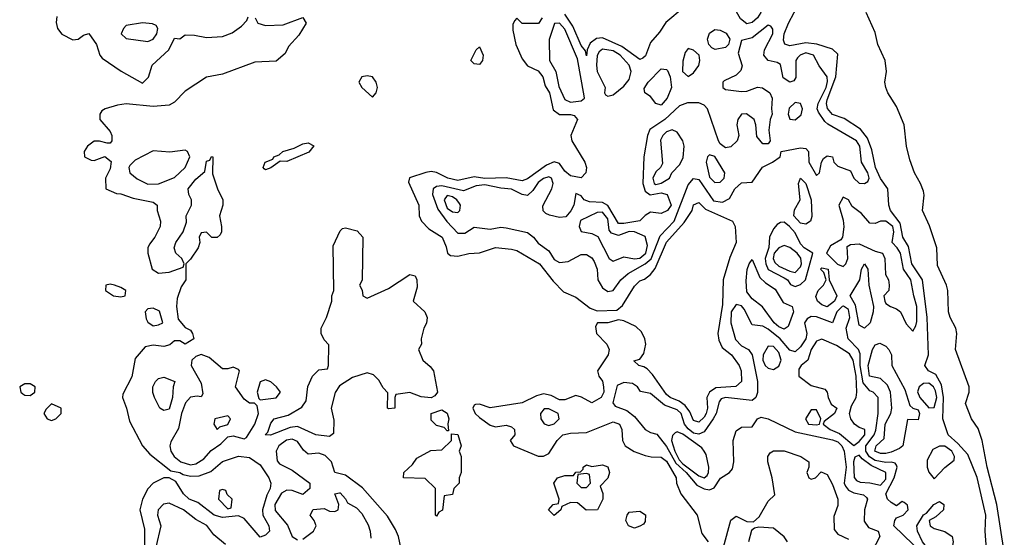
# Model space of a CAD drawing. Header units: inches. Extents: x 2792272 to 2951639, y 860504 to 1033803.
# Tile 191 of 209: x 2925471 to 2929152, y 994347 to 996283. Entities that reach past the tile are written whole.
import ezdxf

# ---------------------------------------------------------------- set-up
doc = ezdxf.new("R2010")
doc.units = ezdxf.units.IN
doc.header["$MEASUREMENT"] = 0
doc.layers.add('C9929', color=7, linetype='Continuous')

msp = doc.modelspace()

# ---------------------------------------------------------------- linework, layer by layer
at = {"layer": 'C9929', "color": 4}
for points, elevation in [([(2928190, 996267.3), (2928166.2, 996286.1), (2928129.6, 996350), (2928150, 996379.1), (2928170, 996384.9), (2928230, 996361.7), (2928241.7, 996350), (2928248.1, 996330), (2928242.8, 996310), (2928230, 996289.7), (2928210, 996272.6)], 8), ([(2925930, 996271.8), (2925870, 996260.9), (2925859.1, 996250), (2925850.5, 996230), (2925870, 996212.7), (2925950, 996202.2), (2925970, 996210.4), (2925984.4, 996230), (2925987.6, 996250), (2925981.2, 996261.2), (2925968.2, 996268.2)], 8), ([(2928270, 996262.9), (2928210, 996215.6), (2928170, 996205.2), (2928157.6, 996157.6), (2928172.4, 996110), (2928167.2, 996092.8), (2928150, 996075.6), (2928105.3, 996054.7), (2928100.7, 996050), (2928100.7, 996030), (2928110, 996022), (2928170, 996014), (2928190, 996015.3), (2928230, 996030.4), (2928248.8, 996028.8), (2928276.3, 996010), (2928284.4, 995990), (2928281.6, 995950), (2928284.9, 995930), (2928277.1, 995910), (2928272, 995870), (2928277.3, 995830), (2928270, 995819), (2928250, 995819.3), (2928226.8, 995846.8), (2928223.6, 995890), (2928217, 995910), (2928188.4, 995931.6), (2928170, 995929.4), (2928156.4, 995910), (2928152.2, 995890), (2928159.5, 995850), (2928153.4, 995830), (2928130, 995807.6), (2928110, 995803.6), (2928090, 995818.7), (2928083.5, 995830), (2928042.2, 995950), (2928030, 995963.1), (2928010, 995972), (2927967.9, 995972.1), (2927938.4, 995961.6), (2927883.7, 995910), (2927827.1, 995872.9), (2927818.7, 995850), (2927804.9, 995770), (2927801.3, 995670), (2927810, 995642), (2927828.3, 995628.3), (2927870, 995635.4), (2927892.2, 995630), (2927906.4, 995590), (2927893.4, 995570), (2927870, 995558.5), (2927830, 995563.1), (2927810, 995551.3), (2927789.3, 995530.7), (2927730, 995520.7), (2927710, 995521.5), (2927670, 995588.7), (2927650, 995599.2), (2927601.4, 995601.4), (2927581.2, 995610), (2927570, 995624), (2927550, 995632.7), (2927543.6, 995590), (2927532.2, 995567.8), (2927513.7, 995546.3), (2927490, 995543.9), (2927451.7, 995551.7), (2927437.8, 995557.8), (2927428.5, 995568.5), (2927427.2, 995587.2), (2927460.8, 995650), (2927465.4, 995670), (2927459.5, 995690), (2927450, 995695.8), (2927430, 995689.7), (2927410, 995674.5), (2927390, 995644.7), (2927370, 995625.3), (2927350, 995629.7), (2927310, 995649.8), (2927270, 995652.8), (2927210, 995665.4), (2927177.6, 995662.4), (2927130, 995642.7), (2927050, 995662.2), (2927030, 995658.9), (2927017.1, 995650), (2927014.3, 995630), (2927034.4, 995574.4), (2927068.3, 995528.3), (2927110, 995485.3), (2927135.2, 995484.8), (2927170, 995507.7), (2927230, 995500.3), (2927270, 995507.7), (2927290, 995505.2), (2927370, 995487), (2927392.7, 995470), (2927410, 995448), (2927450, 995419.1), (2927470, 995386.7), (2927490, 995375.3), (2927521.7, 995378.3), (2927570, 995404.4), (2927590, 995404.4), (2927610, 995392.7), (2927619, 995379), (2927630.3, 995350), (2927633.4, 995310), (2927650, 995280.7), (2927670, 995266.7), (2927690, 995270.5), (2927718.9, 995310), (2927745.6, 995334.4), (2927810, 995370.2), (2927831.7, 995388.3), (2927865.5, 995474.5), (2927918.8, 995530), (2927970, 995665.5), (2927990, 995688.7), (2928010, 995684.9), (2928065.6, 995605.6), (2928098.8, 995601.2), (2928125.1, 995614.9), (2928145.1, 995650), (2928170, 995673.4), (2928210, 995676), (2928248.2, 995731.8), (2928286, 995750), (2928314, 995770), (2928318, 995790), (2928390, 995804), (2928410, 995801), (2928421, 995790), (2928422, 995750), (2928450, 995701), (2928462, 995710), (2928469.2, 995750.8), (2928476, 995764), (2928490, 995774), (2928510, 995770.7), (2928514.9, 995750), (2928530, 995734.9), (2928577.8, 995717.7), (2928590.4, 995690), (2928610, 995672), (2928630, 995670.4), (2928642, 995678), (2928646.6, 995690), (2928642, 995710), (2928618.7, 995750), (2928612, 995810), (2928599.6, 995830), (2928492.9, 995892.9), (2928481.9, 995901.9), (2928457.4, 995937.4), (2928453.1, 995950), (2928456.8, 995970), (2928486, 996030), (2928491.7, 996051.7), (2928489.8, 996070), (2928460.4, 996110), (2928438.7, 996150), (2928410, 996159), (2928389.5, 996150.5), (2928379.7, 996140.3), (2928373.6, 996130), (2928373, 996067), (2928365.5, 996054.5), (2928350, 996049.3), (2928326, 996066), (2928315.8, 996115.8), (2928303.5, 996123.5), (2928269.3, 996130), (2928253.3, 996150), (2928255.8, 996170), (2928286.6, 996230), (2928287.3, 996247.3), (2928279.3, 996259.3)], 12), ([(2927490, 996269.6), (2927470.7, 996269.3), (2927450.4, 996209.6), (2927452, 996130), (2927475.3, 996090), (2927486.4, 996033.6), (2927510, 995984.9), (2927530, 995974.9), (2927570, 995979.1), (2927582.7, 995990), (2927582, 995998), (2927556.7, 996136.7), (2927510, 996247.8)], 12), ([(2928071.2, 996171.2), (2928058.5, 996178.5), (2928048.2, 996190), (2928042.6, 996210), (2928050, 996232.7), (2928070, 996247), (2928090, 996244.4), (2928112.6, 996232.6), (2928126, 996210), (2928120.8, 996190), (2928110, 996179.2)], 8), ([(2927190, 996115.3), (2927170, 996118), (2927158, 996130), (2927178, 996170), (2927190, 996182), (2927204.7, 996150), (2927201, 996130)], 4), ([(2927650, 996173.1), (2927637.5, 996162.5), (2927630.8, 996149.2), (2927627.2, 996112.8), (2927630.1, 996090), (2927660.5, 996030), (2927657.3, 996010), (2927662, 996002), (2927670, 995997.3), (2927690, 996002), (2927730, 996034), (2927750, 996059.1), (2927757.7, 996090), (2927750, 996113.3), (2927716.4, 996150), (2927690, 996167.1)], 12), ([(2927970, 996175.3), (2927959.8, 996160.2), (2927950, 996128), (2927948.9, 996090), (2927970, 996070.8), (2927990, 996084.9), (2928010, 996111.3), (2928014.7, 996130), (2928011.2, 996150), (2927990, 996169.3)], 12), ([(2927870, 995963.6), (2927850, 995969.5), (2927830, 995996), (2927809, 996010), (2927806.3, 996026.3), (2927821.2, 996050), (2927870, 996099.1), (2927890, 996097.3), (2927892.7, 996092.7), (2927903.7, 996070), (2927908.5, 996030), (2927892, 995990)], 8), ([(2926770, 996073), (2926750.6, 996069.4), (2926739.1, 996050), (2926750.8, 996030), (2926790, 995994), (2926803.7, 996010), (2926809.5, 996030), (2926803.6, 996050), (2926790, 996069.4)], 8), ([(2928370, 995973.5), (2928347.9, 995952.1), (2928344.4, 995930), (2928350, 995910.8), (2928370, 995908.4), (2928393.2, 995926.8), (2928398, 995950), (2928390, 995969.4)], 16), ([(2927911.3, 995871.3), (2927890, 995863.5), (2927875.3, 995850), (2927867.4, 995832.6), (2927874.9, 995745.1), (2927867.7, 995730), (2927850, 995714.5), (2927838.9, 995690), (2927843, 995670), (2927850, 995667.1), (2927870, 995672.2), (2927900.9, 995690), (2927909.4, 995710.6), (2927938.8, 995741.2), (2927951.9, 995768.1), (2927955.9, 995810), (2927950.6, 995830.6), (2927930, 995862.9)], 16), ([(2926470, 995753.2), (2926445.4, 995754.6), (2926410, 995729), (2926390, 995722), (2926385.2, 995725.2), (2926382, 995730), (2926388.7, 995750), (2926418, 995762), (2926422, 995770), (2926442, 995778), (2926455.3, 995790), (2926497, 995803), (2926530, 995819.1), (2926550, 995822.8), (2926571.3, 995811.3), (2926552.8, 995787.2)], 4), ([(2926090, 995795.4), (2926032.3, 995787.7), (2925970, 995792.8), (2925902.8, 995757.2), (2925882.7, 995737.3), (2925879, 995730), (2925882.8, 995710), (2925910, 995687.4), (2925950, 995667.7), (2925990, 995669), (2926050, 995693.4), (2926089.6, 995730), (2926108, 995770), (2926098.4, 995790)], 8), ([(2928050, 995778), (2928043, 995770), (2928038.4, 995750), (2928050, 995694), (2928070, 995673.7), (2928090, 995675.8), (2928105.6, 995690), (2928108, 995710), (2928070, 995771.6)], 16), ([(2928410, 995518), (2928390, 995521.7), (2928365.4, 995550), (2928368.2, 995571.8), (2928389.4, 995610), (2928383.6, 995670), (2928390, 995690.4), (2928410, 995670.7), (2928430.4, 995610), (2928432.8, 995547.2), (2928428, 995530)], 8), ([(2927070, 995625.4), (2927058, 995610), (2927070, 995578.9), (2927090, 995564.4), (2927110, 995561.6), (2927116.3, 995570), (2927118.9, 995590), (2927115.5, 995595.5), (2927105.1, 995610), (2927090, 995620.3)], 16), ([(2928550, 995619), (2928534, 995590), (2928550, 995534), (2928551.9, 995508.1), (2928547.3, 995470), (2928540.7, 995459.3), (2928502.2, 995437.8), (2928487.7, 995410), (2928528.9, 995368.9), (2928550, 995360.3), (2928560.5, 995370), (2928567.4, 995390), (2928565.4, 995434.6), (2928578, 995442), (2928610, 995444.6), (2928670, 995417.3), (2928697.3, 995410), (2928705.7, 995390), (2928707.9, 995330), (2928719.5, 995310), (2928722.4, 995290), (2928720.7, 995270), (2928702.6, 995250), (2928706.3, 995230), (2928710, 995222), (2928726.8, 995210), (2928750, 995202.4), (2928763.8, 995190), (2928786.1, 995146.1), (2928810, 995118.8), (2928822, 995138), (2928825.7, 995154.3), (2928825.6, 995210), (2928813.6, 995250), (2928803.5, 995310), (2928775.9, 995350), (2928763.9, 995410), (2928752.4, 995430), (2928732.6, 995450), (2928739.9, 995490), (2928735.6, 995510), (2928710, 995529.8), (2928690, 995529.8), (2928670, 995520.4), (2928650, 995521.6), (2928618.5, 995558.5), (2928583.9, 995583.9), (2928570, 995609)], 12), ([(2927650, 995563.8), (2927630, 995562), (2927567.8, 995532.2), (2927562.4, 995510), (2927570, 995491), (2927610, 995483), (2927632.3, 995472.3), (2927674.8, 995390), (2927690, 995380.5), (2927730, 995396.4), (2927770, 995389.1), (2927790, 995391.6), (2927812.4, 995410), (2927818.2, 995438.2), (2927810, 995472), (2927770, 995489.7), (2927750, 995490.7), (2927710, 995476), (2927684.4, 995484.4), (2927675.6, 995495.6), (2927670, 995538.4)], 16), ([(2928330, 995525.4), (2928315.6, 995524.4), (2928302.8, 995517.3), (2928290, 995500.9), (2928274.4, 995470), (2928271.5, 995431.5), (2928259, 995390), (2928260.6, 995370), (2928270, 995348.8), (2928330, 995318), (2928342, 995310), (2928353.3, 995293.3), (2928370, 995284.9), (2928390, 995293.4), (2928409.8, 995310.2), (2928437, 995410), (2928404.7, 995430), (2928390, 995444.7), (2928370, 995486.6), (2928349.6, 995510)], 12), ([(2926770, 995242), (2926850, 995278), (2926930, 995330.6), (2926950, 995324.7), (2926956.3, 995310), (2926956.8, 995283.2), (2926942, 995230), (2926986, 995190), (2926994.9, 995170), (2926992.4, 995147.6), (2926982.8, 995130), (2926972, 995090), (2926974, 995070), (2926962, 995050), (2926978, 995010), (2927006.4, 994986.4), (2927018, 994970), (2927033, 994890), (2927024, 994876), (2927010, 994868.7), (2926972.5, 994872.5), (2926930, 994888.7), (2926878, 994882), (2926874, 994870), (2926874, 994830), (2926850, 994828), (2926846, 994830), (2926847.3, 994887.3), (2926830, 994906), (2926814.6, 994934.6), (2926794.6, 994954.6), (2926770, 994962), (2926715.3, 994944.7), (2926666.4, 994913.6), (2926650.8, 994889.2), (2926636, 994830), (2926645.4, 994785.4), (2926644.7, 994735.3), (2926630, 994724), (2926578, 994730), (2926510, 994761.6), (2926482, 994758), (2926409.2, 994729.2), (2926389, 994730), (2926399.3, 994740.7), (2926410, 994774.8), (2926422.7, 994790), (2926475.6, 994804.4), (2926526.3, 994833.7), (2926542, 994858), (2926548.7, 994911.3), (2926566, 994950), (2926590, 994974), (2926622, 994978), (2926626, 994990), (2926627.3, 995067.3), (2926610, 995086), (2926598, 995110), (2926598, 995130), (2926618, 995170), (2926638, 995230), (2926638, 995250), (2926646, 995270), (2926643.1, 995436.9), (2926670, 995494), (2926678, 995502), (2926690, 995504.7), (2926733.2, 995493.2), (2926754.8, 995470), (2926751.3, 995308.7), (2926742, 995290), (2926751.6, 995271.6), (2926754, 995250)], 4), ([(2928330, 995438.4), (2928310, 995429.8), (2928292, 995410), (2928288, 995390), (2928295.1, 995375.1), (2928310, 995361.7), (2928350, 995342.2), (2928370, 995337.6), (2928390, 995359.3), (2928394, 995370), (2928391.8, 995391.8), (2928377.6, 995410), (2928350, 995430.8)], 16), ([(2928330, 995126.3), (2928310, 995134.3), (2928291.5, 995150), (2928248.8, 995208.8), (2928210, 995238.7), (2928190, 995266), (2928187, 995307), (2928191.7, 995348.3), (2928198, 995370), (2928210, 995386.8), (2928239, 995319), (2928259.2, 995299.2), (2928295.2, 995275.2), (2928325.7, 995225.7), (2928358.8, 995210), (2928363.8, 995190), (2928344.1, 995135.9)], 8), ([(2928490, 995209.8), (2928470, 995216.9), (2928454, 995230), (2928448.2, 995248.2), (2928456.2, 995270), (2928476, 995290), (2928486.6, 995310), (2928477.5, 995337.5), (2928465.6, 995350), (2928470, 995354.9), (2928494, 995350), (2928498, 995310), (2928526, 995250), (2928518, 995230)], 8), ([(2928630, 995129), (2928610, 995141.2), (2928595.9, 995215.9), (2928575.6, 995250), (2928612.7, 995310), (2928618, 995350), (2928630, 995370.5), (2928642, 995350), (2928645.5, 995290), (2928663.1, 995210), (2928662, 995190), (2928650.4, 995149.7)], 8), ([(2925810, 995294), (2925794, 995290), (2925792, 995270), (2925822, 995250), (2925850, 995246.8), (2925866, 995250), (2925868, 995270), (2925850, 995282), (2925826, 995290)], 4), ([(2925970, 995204), (2925950, 995202), (2925941, 995190), (2925944, 995164), (2925950, 995152), (2925970, 995138), (2925990, 995142), (2926006, 995150), (2925993.6, 995193.6)], 4), ([(2928470, 995088.3), (2928456.1, 995083.9), (2928450, 995081.3), (2928430.2, 995050), (2928418, 995010), (2928392.4, 994990), (2928384, 994976), (2928384.7, 994950), (2928430, 994915), (2928481.3, 994901.3), (2928490.3, 994890.2), (2928493.7, 994870), (2928505.3, 994845.2), (2928526.8, 994830), (2928517.3, 994810), (2928479.6, 994780.4), (2928474.8, 994770), (2928502, 994750), (2928536, 994736), (2928590, 994690.3), (2928610, 994705.7), (2928630.8, 994730), (2928631.2, 994750), (2928610, 994757.6), (2928592.8, 994770), (2928579.1, 994790), (2928573.3, 994810), (2928581.5, 994838.5), (2928598, 994870), (2928601.6, 994890), (2928598.4, 994950), (2928588, 995010), (2928573.5, 995033.5), (2928524.6, 995064.6)], 16), ([(2928270, 995062), (2928250.3, 995030), (2928249.4, 995009.4), (2928258, 994990), (2928270, 994979.6), (2928290, 994974.9), (2928310, 994988), (2928317.6, 995010), (2928310, 995038.4), (2928290, 995060.5)], 16), ([(2928830, 994786.3), (2928790, 994788), (2928773.1, 994690), (2928760.5, 994679.5), (2928730, 994666), (2928710, 994660.3), (2928690, 994660.9), (2928668.8, 994670), (2928674, 994690), (2928703.3, 994716.7), (2928706.5, 994770), (2928728.7, 994810), (2928731.5, 994830), (2928726.8, 994890), (2928716.3, 994916.3), (2928690, 994940.7), (2928648, 994950), (2928643.8, 994990), (2928659.6, 995050), (2928670, 995067.3), (2928687.2, 995072.8), (2928710, 995062), (2928720.5, 995050), (2928730.5, 995030), (2928732.4, 994990), (2928780.7, 994900.7), (2928799.8, 994839.8), (2928810.3, 994830.3), (2928830, 994824), (2928835.6, 994810)], 8), ([(2926150, 995030.9), (2926130, 995024), (2926114.9, 995010), (2926112.9, 994990), (2926150, 994924), (2926156.1, 994883.9), (2926150, 994872.7), (2926135.3, 994875.3), (2926110, 994871.5), (2926091.8, 994850), (2926076.5, 994810), (2926065.1, 994754.9), (2926035.8, 994704.2), (2926032.2, 994690), (2926036.9, 994670), (2926049, 994650), (2926074.3, 994630), (2926110, 994618.9), (2926130, 994621.9), (2926159.4, 994640.6), (2926187.4, 994672.6), (2926223.2, 994696.8), (2926250, 994722.8), (2926270, 994727.2), (2926310, 994715.6), (2926318.8, 994721.2), (2926351, 994770), (2926363.6, 994810), (2926359.3, 994839.3), (2926349.2, 994849.2), (2926330, 994849.4), (2926310, 994863.6), (2926277.7, 994910), (2926292.7, 994970), (2926290, 994975.3), (2926270, 994984), (2926250, 994977.2), (2926230, 994978), (2926179.8, 995019.8)], 8), ([(2926010, 994821.2), (2925995.3, 994830), (2925975.3, 994870), (2925969.3, 994889.3), (2925969.3, 994910), (2925979, 994930), (2925990, 994941), (2926010, 994946), (2926051, 994930), (2926044.7, 994910), (2926042.8, 994870), (2926030, 994826)], 4), ([(2926390, 994936.2), (2926370.6, 994929.4), (2926359.1, 994890), (2926366, 994866), (2926370, 994862), (2926430, 994868.4), (2926446.6, 994890), (2926432, 994910), (2926410, 994929.3)], 8), ([(2925510, 994921.2), (2925490, 994921.2), (2925471.3, 994910), (2925476, 994890), (2925483.4, 994883.4), (2925490, 994878.8), (2925510, 994878), (2925528, 994890), (2925528.7, 994910)], 4), ([(2928870, 994924.4), (2928850, 994922.4), (2928834.3, 994910), (2928828.4, 994891.6), (2928836.2, 994870), (2928870, 994831.6), (2928890, 994832.4), (2928900.2, 994870), (2928895.4, 994895.4), (2928887.6, 994910)], 12), ([(2925590, 994846), (2925570, 994826), (2925562, 994810), (2925574, 994790), (2925590, 994784.7), (2925606, 994790), (2925626, 994810), (2925626, 994830)], 4), ([(2927070, 994746), (2927058, 994758), (2927030, 994766), (2927010, 994786), (2927009.2, 994810.8), (2927050, 994824.7), (2927070, 994811.3), (2927076, 994790), (2927072, 994772), (2927074, 994746)], 4), ([(2927450, 994828.2), (2927432.4, 994827.6), (2927418.4, 994810), (2927420.3, 994790), (2927431.7, 994771.7), (2927450, 994765.2), (2927470, 994772.2), (2927487.8, 994790), (2927485.1, 994810)], 12), ([(2928430, 994824.2), (2928408.7, 994790), (2928420.5, 994770), (2928450, 994767.7), (2928462, 994770), (2928466.6, 994790), (2928450, 994824)], 16), ([(2926250, 994802), (2926201, 994790), (2926197.3, 994770), (2926210, 994751), (2926220.1, 994759.9), (2926250, 994768.8), (2926259, 994790)], 12), ([(2927030, 994426), (2927026, 994430), (2927026, 994530), (2926987.3, 994567.3), (2926906, 994570), (2926908, 994590), (2926940.4, 994619.6), (2926956.4, 994643.6), (2927008.4, 994671.6), (2927050, 994674), (2927086, 994710), (2927086, 994734), (2927110, 994732), (2927122, 994690), (2927114, 994670), (2927122, 994650), (2927122, 994590), (2927114, 994570), (2927114, 994550), (2927094, 994530), (2927090, 994508), (2927058, 994502), (2927051.6, 994448.4), (2927038, 994442)], 4), ([(2927930, 994741.5), (2927921.8, 994738.2), (2927912.1, 994727.9), (2927908.6, 994710), (2927920.3, 994670), (2927937.1, 994637.1), (2927950, 994622), (2928010, 994576.8), (2928030, 994569.3), (2928041.4, 994578.6), (2928046.6, 994590), (2928048.2, 994610), (2928037.3, 994657.3), (2928029.9, 994669.9), (2928021.4, 994681.4), (2927950, 994733.5)], 16), ([(2928930, 994688.8), (2928910, 994688.7), (2928884.7, 994675.3), (2928863.9, 994636.1), (2928864.4, 994610), (2928870, 994590.8), (2928890, 994565.5), (2928930, 994608.8), (2928964.4, 994635.6), (2928966, 994650), (2928955.8, 994670)], 12), ([(2928610, 994654.7), (2928593.3, 994646.7), (2928588.7, 994630), (2928591.3, 994571.3), (2928599.9, 994559.9), (2928613.6, 994553.6), (2928650, 994551.4), (2928690, 994542.6), (2928710, 994564.9), (2928709.6, 994590), (2928655.3, 994615.3), (2928620.9, 994640.9)], 16), ([(2927588.9, 994448.9), (2927556.4, 994476.4), (2927530, 994478), (2927498, 994462), (2927494, 994450), (2927470, 994428.7), (2927448.7, 994450), (2927466, 994470), (2927486, 994474), (2927488, 994490), (2927468.7, 994550), (2927482, 994570), (2927510, 994578.8), (2927542, 994578), (2927550, 994591.3), (2927568, 994592), (2927578, 994602), (2927578, 994610), (2927590, 994618), (2927610, 994612), (2927650, 994618.8), (2927670, 994611), (2927676, 994590), (2927670, 994568), (2927642, 994538), (2927651, 994511), (2927651.3, 994490), (2927632, 994450)], 4), ([(2927590, 994586), (2927558, 994582), (2927554, 994550), (2927570, 994534), (2927590, 994534), (2927606, 994550), (2927602, 994582)], 4), ([(2926230, 994526), (2926218, 994522), (2926214, 994490), (2926250, 994454), (2926262, 994458), (2926266, 994490), (2926247.3, 994507.3), (2926242, 994522)], 4), ([(2928930, 994257.3), (2928870, 994300.3), (2928846.8, 994330), (2928827.6, 994370), (2928825.6, 994390), (2928850, 994430.8), (2928862, 994438), (2928889.2, 994470), (2928910, 994480.7), (2928926, 994470), (2928924.7, 994450), (2928896.1, 994423.9), (2928871.3, 994410), (2928874.8, 994390), (2928890, 994380.5), (2928930, 994368.5), (2928957.1, 994350), (2928961.7, 994330), (2928950, 994269), (2928940.5, 994259.5)], 8), ([(2927770, 994382), (2927748, 994390), (2927738, 994410), (2927742, 994430), (2927750, 994442), (2927790, 994444.7), (2927810.9, 994430.9), (2927810, 994406), (2927803.6, 994396.4), (2927790, 994388.7)], 4)]:
    msp.add_lwpolyline(points, close=True, dxfattribs=dict(at, elevation=elevation))
for points, elevation in [([(2929088.9, 994268.9), (2929081.5, 994370), (2929082.9, 994430), (2929051.3, 994571.3), (2929016.5, 994656.5), (2928978.6, 994698.6), (2928942.4, 994730), (2928923.1, 994790), (2928925.5, 994870), (2928917.4, 994917.4), (2928896.3, 994956.3), (2928869.3, 994970), (2928855.1, 994990), (2928869.6, 995030.4), (2928864.1, 995170), (2928846.4, 995310), (2928806.2, 995370), (2928794.8, 995434.8), (2928773.3, 995470), (2928762.6, 995522.6), (2928727.3, 995570), (2928720.7, 995590), (2928717.4, 995650), (2928689.8, 995689.8), (2928671.1, 995730), (2928656.8, 995796.8), (2928640.5, 995840.5), (2928614.3, 995874.3), (2928553.4, 995913.4), (2928510, 995928.6), (2928490.9, 995950.9), (2928487.1, 995970), (2928490, 995984), (2928522.5, 996070), (2928530, 996154), (2928510, 996172.7), (2928451, 996191), (2928410, 996196), (2928350, 996185.6), (2928332.1, 996192.1), (2928326.6, 996206.6), (2928330, 996230.8), (2928345.4, 996270), (2928388, 996350)], 8), ([(2927955.6, 996330), (2927887.3, 996272.7), (2927863.6, 996236.4), (2927830, 996198), (2927811.5, 996148.5), (2927801.3, 996138.7), (2927790, 996134.7), (2927722.9, 996182.9), (2927650, 996215.6), (2927627.5, 996212.5), (2927604.7, 996195.3), (2927593.1, 996170), (2927590, 996148), (2927586.6, 996166.6), (2927570, 996186.6), (2927539.3, 996259.3), (2927510, 996303.6)], 8), ([(2929152.5, 994292.5), (2929125.1, 994470), (2929088, 994610), (2929069.6, 994710), (2929054.2, 994754.1), (2929029.5, 994790), (2929007.5, 994847.5), (2929020.9, 994890), (2929020.7, 994910), (2928969.5, 995050), (2928975.1, 995110), (2928971.5, 995130), (2928949.5, 995170), (2928943.7, 995190), (2928941.3, 995270), (2928936.3, 995290), (2928903.3, 995363.3), (2928900.5, 995430), (2928872.8, 995512.8), (2928846.6, 995570), (2928852.8, 995627.2), (2928850, 995642), (2928839.6, 995670), (2928816.2, 995710), (2928799.1, 995759.1), (2928787.3, 995810), (2928777.6, 995890), (2928750, 995959), (2928717.2, 996010), (2928709.3, 996030), (2928706, 996050), (2928711.6, 996090), (2928707.3, 996130), (2928679.6, 996190), (2928670, 996235.3), (2928636, 996310)], 4), ([(2925610, 996295.3), (2925607.5, 996272.5), (2925613, 996250), (2925628.8, 996228.8), (2925670, 996207.3), (2925689.4, 996210.6), (2925710, 996224.7), (2925730, 996231), (2925758.8, 996190), (2925771, 996151), (2925779.6, 996139.6), (2925850.4, 996090.4), (2925930, 996046), (2925952.3, 996067.7), (2925966.3, 996113.7), (2926029, 996171), (2926050, 996214), (2926070, 996212), (2926090, 996226), (2926125.4, 996225.4), (2926170, 996216), (2926230, 996220.7), (2926265.6, 996234.4), (2926300.9, 996259.1), (2926320.4, 996279.6), (2926325.6, 996294.4)], 4), ([(2926352, 996290), (2926362, 996270), (2926390, 996261), (2926456.5, 996263.5), (2926530, 996291.3), (2926542, 996270), (2926515.3, 996224.7), (2926476.9, 996183.1), (2926463.6, 996156.4), (2926430, 996128), (2926350, 996124), (2926230, 996079), (2926170, 996068), (2926090, 996015.3), (2926050, 995975.3), (2926030, 995964), (2925970, 995958), (2925870, 995968), (2925836.5, 995963.5), (2925790.6, 995949.4), (2925778, 995942), (2925771.3, 995930), (2925771.3, 995910), (2925810, 995864.7), (2925816.3, 995850), (2925816, 995830), (2925810, 995822), (2925798.8, 995821.2), (2925770, 995829.3), (2925750, 995829.2), (2925724.7, 995810), (2925712, 995790), (2925714, 995770), (2925738, 995758), (2925750, 995756), (2925790, 995771), (2925813, 995753), (2925810, 995726), (2925792, 995690), (2925794, 995650), (2925832.7, 995632.7), (2925850, 995632), (2925895.2, 995615.2), (2925970, 995601), (2925984.7, 995590), (2925984.7, 995570), (2925998, 995530), (2925996, 995510), (2925976, 995470), (2925956.8, 995443.2), (2925950.8, 995430), (2925950.7, 995410), (2925966, 995350), (2925990, 995334.8), (2926030, 995338.8), (2926082, 995358), (2926086, 995370), (2926078, 995390), (2926055.3, 995410), (2926049, 995430), (2926055.3, 995450), (2926082, 995490), (2926094.6, 995525.4), (2926094, 995550), (2926114, 995590), (2926114, 995610), (2926104, 995630), (2926101.2, 995650), (2926130, 995686.8), (2926164, 995716), (2926170, 995754), (2926182, 995758), (2926188.9, 995771.1), (2926194, 995770), (2926192.7, 995707.3), (2926211.3, 995650), (2926231.3, 995610), (2926231.1, 995588.9), (2926218, 995550), (2926226, 995510), (2926226, 995490), (2926221, 995479), (2926210, 995468), (2926190, 995468), (2926170, 995488), (2926150, 995486), (2926142, 995470), (2926144.7, 995450), (2926138, 995430), (2926110, 995388), (2926092, 995370), (2926092, 995310), (2926075.3, 995284.7), (2926059.6, 995240.4), (2926058, 995210), (2926063.6, 995163.6), (2926090, 995132), (2926110, 995122), (2926118, 995110), (2926122, 995090), (2926090, 995069.3), (2926070, 995082), (2926050, 995082), (2926032.8, 995067.2), (2926010, 995060.9), (2925970, 995066), (2925940.7, 995059.3), (2925903.4, 995016.6), (2925890, 994948), (2925856.9, 994883.1), (2925856, 994870), (2925870.5, 994830.5), (2925881.4, 994781.4), (2925931, 994690), (2925958.5, 994658.5), (2926036.3, 994596.3), (2926070, 994590.3), (2926082, 994582), (2926110, 994575.5), (2926142.7, 994577.3), (2926186, 994594), (2926230, 994630.7), (2926289.2, 994650.8), (2926330, 994646), (2926370, 994618.8), (2926403, 994570), (2926410.5, 994550), (2926407.7, 994530), (2926395.3, 994504.8), (2926379.3, 994450), (2926380.7, 994430), (2926402.8, 994390), (2926404.7, 994370), (2926390, 994355.3), (2926370, 994348), (2926310, 994418), (2926290, 994428), (2926230, 994422), (2926198, 994430), (2926137, 994477), (2926105.2, 994490), (2926083.7, 994510), (2926055.5, 994555.5), (2926030, 994569.3), (2926010, 994569.2), (2925970.5, 994549.5), (2925950, 994528.7), (2925930.7, 994490), (2925921, 994450), (2925938, 994378), (2925937.8, 994310)], 4), ([(2927424.9, 996290), (2927411.1, 996268.9), (2927350, 996269.2), (2927330, 996288.7), (2927320.7, 996279.3), (2927314.8, 996265.2), (2927315.5, 996244.5), (2927326.5, 996190), (2927350, 996137.3), (2927370, 996110.6), (2927410, 996092.4), (2927427, 996070), (2927436.3, 996036.3), (2927452.4, 996010), (2927466.4, 995946.4), (2927490, 995928.9), (2927530, 995928.8), (2927544.4, 995924.4), (2927557, 995910), (2927531.8, 995850), (2927535.3, 995830), (2927583.8, 995750), (2927590.3, 995730.3), (2927588.2, 995710), (2927570, 995691.8), (2927530, 995699.7), (2927510, 995716.2), (2927490, 995745.6), (2927470, 995751.1), (2927440.8, 995739.2), (2927370, 995687.8), (2927350, 995681.1), (2927290, 995691.3), (2927210.8, 995689.2), (2927170, 995695.6), (2927110, 995681.8), (2927072.3, 995690), (2927030, 995711.1), (2927010, 995714.8), (2926990, 995711.1), (2926928.8, 995691.2), (2926924.4, 995675.6), (2926963.1, 995590), (2926964.9, 995550), (2926973.7, 995530), (2927000.4, 995500.4), (2927050.4, 995470), (2927066, 995434), (2927070.5, 995410.5), (2927081.7, 995401.7), (2927110, 995398.7), (2927150, 995408.9), (2927190, 995411.8), (2927250, 995430.6), (2927310, 995425.3), (2927330, 995419.5), (2927414.9, 995370), (2927465.5, 995305.5), (2927504.9, 995264.9), (2927550, 995246), (2927603.8, 995203.8), (2927630, 995194), (2927703.7, 995196.3), (2927725.3, 995214.7), (2927770, 995286), (2927790, 995306), (2927807.2, 995312.8), (2927830, 995330.5), (2927847.2, 995352.8), (2927889.3, 995450.7), (2927955.5, 995524.5), (2927985.4, 995570), (2927990, 995591), (2928010, 995599.1), (2928034.8, 995574.8), (2928136, 995530), (2928146.8, 995510), (2928150.6, 995450), (2928126.7, 995393.3), (2928101.6, 995310), (2928098.3, 995218.3), (2928082, 995110), (2928085.2, 995085.2), (2928097.1, 995057.1), (2928133, 995030), (2928161.6, 994990), (2928168.2, 994970), (2928170.4, 994930), (2928148.5, 994911.5), (2928074.2, 994905.8), (2928050.4, 994890), (2928040.3, 994870), (2928043.1, 994830), (2928037.8, 994810), (2928030, 994796.2), (2928010, 994778), (2927990, 994783.6), (2927976.5, 994816.5), (2927959.7, 994839.7), (2927936.6, 994856.6), (2927902.9, 994870), (2927890, 994881.6), (2927836.6, 994956.6), (2927816.8, 994976.8), (2927805.3, 994985.3), (2927786, 994990), (2927767.3, 995007.3), (2927790, 995014), (2927804.7, 995035.2), (2927812.4, 995070), (2927808.7, 995090), (2927796.2, 995116.2), (2927775.3, 995135.3), (2927730, 995157), (2927710, 995160.9), (2927670, 995149.3), (2927631.1, 995148.9), (2927624, 995136), (2927628, 995110), (2927666.8, 995070), (2927674.8, 995050), (2927671.3, 995030), (2927631, 994970), (2927636, 994950), (2927650, 994931.3), (2927654.6, 994910), (2927655.6, 994890), (2927644.9, 994870), (2927610, 994849.8), (2927571.2, 994871.2), (2927550, 994877.4), (2927510, 994861.3), (2927490, 994862), (2927458.2, 994878.2), (2927430, 994883.5), (2927404.1, 994875.9), (2927350, 994849.7), (2927230, 994831.8), (2927190, 994845.2), (2927176, 994844), (2927170, 994842), (2927164.9, 994830), (2927174.8, 994810), (2927190, 994794.8), (2927230, 994766.8), (2927250, 994760.7), (2927290, 994766.8), (2927310, 994760.7), (2927320.7, 994750), (2927322, 994730), (2927304.7, 994710), (2927318, 994690), (2927410, 994650.7), (2927430, 994650.7), (2927450, 994661), (2927481.2, 994710), (2927502, 994730), (2927530, 994737.1), (2927590, 994739.5), (2927690, 994779.3), (2927713.4, 994770), (2927722, 994750), (2927724.9, 994710), (2927734.8, 994690), (2927768.6, 994668.6), (2927810, 994653), (2927832.3, 994647.7), (2927870, 994647.3), (2927890, 994632.4), (2927925.5, 994570), (2927926.7, 994550), (2927943.1, 994510), (2928004.2, 994430), (2928021.3, 994361.3), (2928044.7, 994330)], 8), ([(2928846.4, 994286.4), (2928739.3, 994390), (2928742.9, 994410), (2928750, 994420.7), (2928774, 994430), (2928793.3, 994450), (2928790, 994468), (2928778, 994478), (2928770, 994481.2), (2928750, 994465.2), (2928730, 994477.4), (2928716.3, 994490), (2928709.7, 994509.7), (2928740.9, 994570), (2928752.4, 994610), (2928750, 994617.2), (2928744.9, 994624.9), (2928730, 994628.5), (2928710, 994627.4), (2928670, 994635), (2928648.8, 994648.8), (2928634.3, 994670), (2928635.2, 994690), (2928665.8, 994730), (2928672.1, 994747.9), (2928680.5, 994810), (2928680.7, 994870), (2928662.7, 994890), (2928650, 994895.4), (2928625, 994925), (2928614.1, 994990), (2928614, 995034), (2928607.4, 995050), (2928568.4, 995090), (2928561.6, 995130), (2928574.9, 995170), (2928570, 995199.7), (2928551.7, 995211.8), (2928546.5, 995210), (2928526.7, 995190), (2928510, 995149), (2928450, 995172.1), (2928430, 995172.6), (2928415.6, 995164.4), (2928405.7, 995150), (2928413.6, 995110), (2928410.2, 995090), (2928390, 995059.7), (2928370, 995041.3), (2928350, 995047.8), (2928314.2, 995090), (2928270, 995125.8), (2928250, 995136.9), (2928210, 995142), (2928180.5, 995200.5), (2928170, 995212.8), (2928150, 995218), (2928131.4, 995190), (2928130.3, 995150), (2928147.7, 995087.7), (2928170, 995063.1), (2928195.5, 995050), (2928210.2, 995030.2), (2928230.2, 994930.2), (2928230, 994888.7), (2928223, 994870), (2928210, 994859.6), (2928110, 994870.8), (2928094.5, 994865.5), (2928085.8, 994854.2), (2928075, 994810), (2928064.6, 994790), (2928030, 994741.7), (2928010, 994732.8), (2927990, 994736.8), (2927970, 994753.1), (2927956.8, 994770), (2927944.8, 994810), (2927930, 994824.1), (2927881.8, 994841.8), (2927830, 994885.1), (2927792.9, 994892.9), (2927781.2, 994910), (2927762.9, 994922.9), (2927730, 994926.6), (2927705, 994915), (2927688.5, 994850), (2927697.3, 994837.3), (2927741.7, 994821.7), (2927770, 994799.5), (2927810, 994750.3), (2927830, 994738.9), (2927853.2, 994733.2), (2927890, 994686.9), (2927924.6, 994624.6), (2927963, 994590), (2928002.7, 994542.7), (2928030, 994528.8), (2928050, 994524.6), (2928067.7, 994532.3), (2928091.3, 994568.7), (2928125.2, 994590), (2928136.2, 994603.8), (2928140.9, 994630), (2928138.4, 994710), (2928150, 994746), (2928170, 994759.1), (2928210, 994761), (2928230, 994790.7), (2928243.3, 994796.7), (2928270, 994790.2), (2928370, 994741.6), (2928510, 994711.8), (2928530, 994703.9), (2928544.7, 994690), (2928554.3, 994670), (2928561.8, 994610), (2928554.2, 994550), (2928558.8, 994538.8), (2928570, 994523.6), (2928590, 994513.4), (2928625.8, 994505.8), (2928636.7, 994496.7), (2928640.7, 994490), (2928630.3, 994450), (2928628.2, 994408.2), (2928644.2, 994384.2), (2928681, 994370), (2928687.7, 994350), (2928655.5, 994290)], 12), ([(2926897.2, 994302.8), (2926887.6, 994350), (2926876.8, 994376.8), (2926846.3, 994426.3), (2926752.6, 994532.6), (2926690, 994579.6), (2926650, 994589.2), (2926637.4, 994630), (2926613.2, 994653.2), (2926590, 994662.3), (2926550, 994658), (2926532.9, 994672.9), (2926510, 994705.7), (2926490, 994714.6), (2926468.9, 994711.1), (2926440.2, 994690), (2926430.2, 994670), (2926433.4, 994633.4), (2926442.3, 994622.3), (2926490, 994598.3), (2926556.4, 994550), (2926556.4, 994530), (2926530, 994507.8), (2926490, 994522.7), (2926470, 994523.1), (2926450, 994512.1), (2926424.6, 994470), (2926427, 994447), (2926472.9, 994392.9), (2926490, 994350.6), (2926510, 994337.6)], 8), ([(2928102, 994310), (2928130, 994411.3), (2928150, 994426), (2928190, 994406), (2928215.3, 994404.7), (2928236, 994424), (2928270, 994482), (2928294, 994506), (2928284, 994570), (2928268.7, 994630), (2928268.7, 994650), (2928277.2, 994662.8), (2928289.5, 994670.5), (2928330, 994670.4), (2928392, 994650), (2928422, 994630), (2928422, 994610), (2928414, 994590), (2928422, 994570), (2928430, 994564.7), (2928446, 994570), (2928468, 994592), (2928490, 994582), (2928510, 994544.7), (2928530.5, 994490), (2928530, 994466), (2928514.8, 994425.2), (2928516.3, 994376.3), (2928530, 994358.8), (2928570, 994341)], 8), ([(2926530, 994340.5), (2926569.2, 994370), (2926579.3, 994390), (2926572.7, 994410), (2926557, 994430), (2926568.5, 994451.5), (2926610, 994454.9), (2926630, 994445.5), (2926650, 994444), (2926662, 994450), (2926664, 994470), (2926649.4, 994510), (2926666.6, 994513.4), (2926670, 994513.4), (2926690, 994490.8), (2926696.3, 994476.3), (2926730, 994457.3), (2926750, 994436), (2926774.3, 994394.3), (2926781.3, 994370), (2926784.7, 994344.7)], 8), ([(2926240.6, 994320.6), (2926196.8, 994356.8), (2926171, 994391), (2926130, 994414), (2926083.6, 994450), (2926030, 994475.1), (2926009.3, 994470.7), (2925988.9, 994450), (2925986.5, 994430), (2925999.3, 994390), (2925980.9, 994310)], 8), ([(2928342, 994330), (2928329.3, 994349.3), (2928290, 994382), (2928234.8, 994385.2), (2928218, 994382), (2928207.3, 994372.7), (2928195.6, 994330)], 8)]:
    msp.add_lwpolyline(points, dxfattribs=dict(at, elevation=elevation))

doc.saveas('drawing.dxf')
